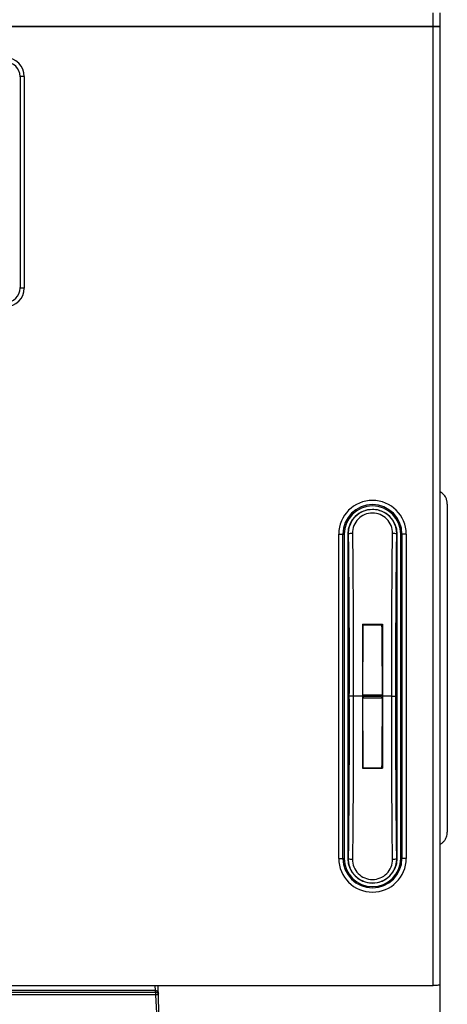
# Model space of a CAD drawing. Header units: inches. Extents: x -16 to 112, y 15 to 201.
# Tile 12 of 17: x 88 to 112, y 50 to 106. Entities that reach past the tile are written whole.
import ezdxf

# ---------------------------------------------------------------- set-up
doc = ezdxf.new("R2010")
doc.units = ezdxf.units.IN
doc.header["$MEASUREMENT"] = 0

# ---------------------------------------------------------------- blocks, each defined once
blk = doc.blocks.new('block 222')
at = {"color": 7, "lineweight": 25}
blk.add_lwpolyline([(48.423, 105.775), (111.624, 105.775)], dxfattribs=at)
blk = doc.blocks.new('block 223')
at = {"color": 7, "lineweight": 25}
blk.add_open_spline([(112.023, 105.771), (112.023, 105.771), (112.022, 105.772), (112.02, 105.772), (112.018, 105.772), (112.015, 105.772), (112.01, 105.772), (112.006, 105.772), (112.001, 105.772), (111.994, 105.773), (111.988, 105.773), (111.98, 105.773), (111.971, 105.773), (111.963, 105.773), (111.953, 105.773), (111.942, 105.773), (111.931, 105.773), (111.919, 105.774), (111.906, 105.774), (111.869, 105.774), (111.826, 105.774), (111.778, 105.774), (111.729, 105.775), (111.676, 105.775), (111.624, 105.775)], degree=3, knots=[0, 0, 0, 0, 1, 1, 1, 2, 2, 2, 3, 3, 3, 4, 4, 4, 5, 5, 5, 6, 6, 6, 7, 7, 7, 8, 8, 8, 8], dxfattribs=at)
blk = doc.blocks.new('block 234')
at = {"color": 7, "lineweight": 25}
blk.add_lwpolyline([(111.624, 105.775), (111.624, 106.543)], dxfattribs=at)
blk = doc.blocks.new('block 244')
at = {"color": 7, "lineweight": 25}
blk.add_lwpolyline([(112.023, 105.771), (112.023, 106.543)], dxfattribs=at)
blk = doc.blocks.new('block 352')
at = {"color": 7, "lineweight": 25}
blk.add_lwpolyline([(95.883, 51.08), (64.023, 51.08)], dxfattribs=at)
blk = doc.blocks.new('block 353')
at = {"color": 7, "lineweight": 25}
blk.add_lwpolyline([(95.892, 50.979), (95.883, 51.08)], dxfattribs=at)
blk = doc.blocks.new('block 354')
at = {"color": 7, "lineweight": 25}
blk.add_lwpolyline([(95.892, 50.979), (41.444, 50.979)], dxfattribs=at)
blk = doc.blocks.new('block 950')
at = {"color": 7, "lineweight": 25}
blk.add_lwpolyline([(96.023, 51.375), (96.229, 43.522)], dxfattribs=at)
blk = doc.blocks.new('block 951')
at = {"color": 7, "lineweight": 25}
blk.add_lwpolyline([(112.023, 43.522), (112.023, 51.375)], dxfattribs=at)
blk = doc.blocks.new('block 1014')
at = {"color": 7, "lineweight": 25}
blk.add_open_spline([(95.883, 51.08), (95.893, 51.079), (95.903, 51.079), (95.913, 51.077), (95.924, 51.076), (95.933, 51.073), (95.943, 51.07), (95.953, 51.066), (95.962, 51.062), (95.97, 51.057), (95.979, 51.051), (95.988, 51.045), (95.995, 51.039), (96.009, 51.027), (96.02, 51.013), (96.027, 50.998), (96.038, 50.976), (96.043, 50.954), (96.047, 50.931)], degree=3, knots=[0, 0, 0, 0, 1, 1, 1, 2, 2, 2, 3, 3, 3, 4, 4, 4, 5, 5, 5, 6, 6, 6, 6], dxfattribs=at)
blk = doc.blocks.new('block 1015')
at = {"color": 7, "lineweight": 25}
blk.add_lwpolyline([(95.883, 51.08), (95.868, 51.375)], dxfattribs=at)
blk = doc.blocks.new('block 1026')
at = {"color": 7, "lineweight": 25}
blk.add_lwpolyline([(95.892, 50.979), (95.892, 50.828)], dxfattribs=at)
blk = doc.blocks.new('block 1028')
at = {"color": 7, "lineweight": 25}
blk.add_lwpolyline([(95.892, 50.828), (41.444, 50.828)], dxfattribs=at)
blk = doc.blocks.new('block 1445')
at = {"color": 7, "lineweight": 25}
blk.add_open_spline([(87.383, 89.871), (87.971, 89.871), (88.447, 90.347), (88.447, 90.935)], degree=3, dxfattribs=at)
blk = doc.blocks.new('block 1446')
at = {"color": 7, "lineweight": 25}
blk.add_lwpolyline([(88.447, 102.935), (88.447, 90.935)], dxfattribs=at)
blk = doc.blocks.new('block 1447')
at = {"color": 7, "lineweight": 25}
blk.add_open_spline([(88.447, 102.935), (88.447, 103.522), (87.971, 103.998), (87.383, 103.998)], degree=3, dxfattribs=at)
blk = doc.blocks.new('block 1453')
at = {"color": 7, "lineweight": 25}
blk.add_lwpolyline([(110.095, 76.975), (110.095, 58.575)], dxfattribs=at)
blk = doc.blocks.new('block 1454')
at = {"color": 7, "lineweight": 25}
blk.add_open_spline([(110.095, 76.975), (110.095, 78.03), (109.239, 78.886), (108.184, 78.886), (107.128, 78.886), (106.272, 78.03), (106.272, 76.975)], degree=3, knots=[0, 0, 0, 0, 1, 1, 1, 2, 2, 2, 2], dxfattribs=at)
blk = doc.blocks.new('block 1455')
at = {"color": 7, "lineweight": 25}
blk.add_lwpolyline([(106.272, 58.575), (106.272, 76.975)], dxfattribs=at)
blk = doc.blocks.new('block 1456')
at = {"color": 7, "lineweight": 25}
blk.add_open_spline([(106.272, 58.575), (106.272, 57.519), (107.128, 56.663), (108.184, 56.663), (109.239, 56.663), (110.095, 57.519), (110.095, 58.575)], degree=3, knots=[0, 0, 0, 0, 1, 1, 1, 2, 2, 2, 2], dxfattribs=at)
blk = doc.blocks.new('block 1457')
at = {"color": 7, "lineweight": 25}
blk.add_lwpolyline([(111.624, 51.375), (111.624, 105.775)], dxfattribs=at)
blk = doc.blocks.new('block 1458')
at = {"color": 7, "lineweight": 25}
blk.add_lwpolyline([(111.624, 105.775), (48.427, 105.775)], dxfattribs=at)
blk = doc.blocks.new('block 1459')
at = {"color": 7, "lineweight": 25}
blk.add_lwpolyline([(48.427, 51.375), (111.624, 51.375)], dxfattribs=at)
blk = doc.blocks.new('block 1460')
at = {"color": 7, "lineweight": 25}
blk.add_lwpolyline([(112.023, 51.382), (112.023, 105.768)], dxfattribs=at)
blk = doc.blocks.new('block 1461')
at = {"color": 7, "lineweight": 25}
blk.add_open_spline([(112.023, 51.382), (112.023, 51.382), (112.022, 51.381), (112.02, 51.381), (112.018, 51.38), (112.015, 51.38), (112.01, 51.38), (112.006, 51.379), (112.001, 51.379), (111.994, 51.379), (111.988, 51.379), (111.98, 51.378), (111.971, 51.378), (111.963, 51.378), (111.953, 51.378), (111.942, 51.377), (111.931, 51.377), (111.919, 51.377), (111.906, 51.377), (111.869, 51.376), (111.826, 51.376), (111.778, 51.375), (111.729, 51.375), (111.676, 51.375), (111.624, 51.375)], degree=3, knots=[0, 0, 0, 0, 1, 1, 1, 2, 2, 2, 3, 3, 3, 4, 4, 4, 5, 5, 5, 6, 6, 6, 7, 7, 7, 8, 8, 8, 8], dxfattribs=at)
blk = doc.blocks.new('block 1462')
at = {"color": 7, "lineweight": 25}
blk.add_open_spline([(111.624, 105.775), (111.641, 105.775), (111.659, 105.775), (111.677, 105.775), (111.694, 105.775), (111.711, 105.774), (111.728, 105.774), (111.745, 105.774), (111.761, 105.774), (111.777, 105.774), (111.793, 105.774), (111.808, 105.774), (111.823, 105.774), (111.837, 105.774), (111.852, 105.773), (111.866, 105.773), (111.88, 105.773), (111.894, 105.773), (111.906, 105.773), (111.944, 105.772), (111.976, 105.771), (111.994, 105.77), (112.013, 105.77), (112.018, 105.769), (112.023, 105.768)], degree=3, knots=[0, 0, 0, 0, 1, 1, 1, 2, 2, 2, 3, 3, 3, 4, 4, 4, 5, 5, 5, 6, 6, 6, 7, 7, 7, 8, 8, 8, 8], dxfattribs=at)
blk = doc.blocks.new('block 1468')
at = {"color": 7, "lineweight": 25}
blk.add_lwpolyline([(88.447, 102.935), (88.207, 102.935)], dxfattribs=at)
blk = doc.blocks.new('block 1469')
at = {"color": 7, "lineweight": 25}
blk.add_open_spline([(88.207, 102.935), (88.207, 103.39), (87.838, 103.759), (87.383, 103.759)], degree=3, dxfattribs=at)
blk = doc.blocks.new('block 1470')
at = {"color": 7, "lineweight": 25}
blk.add_lwpolyline([(110.095, 58.575), (109.855, 58.575)], dxfattribs=at)
blk = doc.blocks.new('block 1471')
at = {"color": 7, "lineweight": 25}
blk.add_lwpolyline([(109.855, 76.975), (109.855, 58.575)], dxfattribs=at)
blk = doc.blocks.new('block 1472')
at = {"color": 7, "lineweight": 25}
blk.add_lwpolyline([(110.095, 76.975), (109.855, 76.975)], dxfattribs=at)
blk = doc.blocks.new('block 1476')
at = {"color": 7, "lineweight": 25}
blk.add_open_spline([(87.383, 90.111), (87.838, 90.111), (88.207, 90.48), (88.207, 90.935)], degree=3, dxfattribs=at)
blk = doc.blocks.new('block 1477')
at = {"color": 7, "lineweight": 25}
blk.add_lwpolyline([(88.447, 90.935), (88.207, 90.935)], dxfattribs=at)
blk = doc.blocks.new('block 1478')
at = {"color": 7, "lineweight": 25}
blk.add_lwpolyline([(106.272, 58.575), (106.512, 58.575)], dxfattribs=at)
blk = doc.blocks.new('block 1479')
at = {"color": 7, "lineweight": 25}
blk.add_open_spline([(106.512, 58.575), (106.512, 57.651), (107.26, 56.903), (108.184, 56.903), (109.107, 56.903), (109.855, 57.651), (109.855, 58.575)], degree=3, knots=[0, 0, 0, 0, 1, 1, 1, 2, 2, 2, 2], dxfattribs=at)
blk = doc.blocks.new('block 1480')
at = {"color": 7, "lineweight": 25}
blk.add_open_spline([(109.855, 76.975), (109.855, 77.898), (109.107, 78.647), (108.184, 78.647), (107.26, 78.647), (106.512, 77.898), (106.512, 76.975)], degree=3, knots=[0, 0, 0, 0, 1, 1, 1, 2, 2, 2, 2], dxfattribs=at)
blk = doc.blocks.new('block 1481')
at = {"color": 7, "lineweight": 25}
blk.add_lwpolyline([(106.272, 76.975), (106.512, 76.975)], dxfattribs=at)
blk = doc.blocks.new('block 1482')
at = {"color": 7, "lineweight": 25}
blk.add_lwpolyline([(106.512, 58.575), (106.512, 76.975)], dxfattribs=at)
blk = doc.blocks.new('block 1483')
at = {"color": 7, "lineweight": 25}
blk.add_lwpolyline([(88.207, 102.935), (88.207, 90.935)], dxfattribs=at)
blk = doc.blocks.new('block 1487')
at = {"color": 7, "lineweight": 25}
blk.add_lwpolyline([(109.855, 58.575), (109.783, 58.575)], dxfattribs=at)
blk = doc.blocks.new('block 1488')
at = {"color": 7, "lineweight": 25}
blk.add_lwpolyline([(109.783, 58.575), (109.783, 76.975)], dxfattribs=at)
blk = doc.blocks.new('block 1489')
at = {"color": 7, "lineweight": 25}
blk.add_lwpolyline([(109.855, 76.975), (109.783, 76.975)], dxfattribs=at)
blk = doc.blocks.new('block 1490')
at = {"color": 7, "lineweight": 25}
blk.add_lwpolyline([(106.512, 76.975), (106.583, 76.975)], dxfattribs=at)
blk = doc.blocks.new('block 1491')
at = {"color": 7, "lineweight": 25}
blk.add_lwpolyline([(106.583, 76.975), (106.583, 58.575)], dxfattribs=at)
blk = doc.blocks.new('block 1492')
at = {"color": 7, "lineweight": 25}
blk.add_lwpolyline([(106.512, 58.575), (106.583, 58.575)], dxfattribs=at)
blk = doc.blocks.new('block 1493')
at = {"color": 7, "lineweight": 25}
blk.add_open_spline([(109.783, 76.975), (109.783, 77.858), (109.067, 78.575), (108.184, 78.575), (107.3, 78.575), (106.583, 77.858), (106.583, 76.975)], degree=3, knots=[0, 0, 0, 0, 1, 1, 1, 2, 2, 2, 2], dxfattribs=at)
blk = doc.blocks.new('block 1494')
at = {"color": 7, "lineweight": 25}
blk.add_open_spline([(106.583, 58.575), (106.583, 57.691), (107.3, 56.975), (108.184, 56.975), (109.067, 56.975), (109.783, 57.691), (109.783, 58.575)], degree=3, knots=[0, 0, 0, 0, 1, 1, 1, 2, 2, 2, 2], dxfattribs=at)
blk = doc.blocks.new('block 1495')
at = {"color": 7, "lineweight": 25}
blk.add_lwpolyline([(88.207, 102.935), (88.183, 102.935)], dxfattribs=at)
blk = doc.blocks.new('block 1512')
at = {"color": 7, "lineweight": 25}
blk.add_lwpolyline([(88.207, 90.935), (88.183, 90.935)], dxfattribs=at)
blk = doc.blocks.new('block 1517')
at = {"color": 7, "lineweight": 25}
blk.add_lwpolyline([(107.617, 71.862), (107.646, 71.832)], dxfattribs=at)
blk = doc.blocks.new('block 1518')
at = {"color": 7, "lineweight": 25}
blk.add_open_spline([(107.646, 71.832), (107.631, 70.514), (107.622, 69.189), (107.617, 67.862)], degree=3, dxfattribs=at)
blk = doc.blocks.new('block 1519')
at = {"color": 7, "lineweight": 25}
blk.add_lwpolyline([(107.617, 67.862), (107.703, 67.775)], dxfattribs=at)
blk = doc.blocks.new('block 1520')
at = {"color": 7, "lineweight": 25}
blk.add_lwpolyline([(107.617, 67.688), (107.703, 67.775)], dxfattribs=at)
blk = doc.blocks.new('block 1521')
at = {"color": 7, "lineweight": 25}
blk.add_open_spline([(107.617, 67.688), (107.622, 66.36), (107.631, 65.035), (107.646, 63.717)], degree=3, dxfattribs=at)
blk = doc.blocks.new('block 1522')
at = {"color": 7, "lineweight": 25}
blk.add_lwpolyline([(107.617, 63.688), (107.646, 63.717)], dxfattribs=at)
blk = doc.blocks.new('block 1523')
at = {"color": 7, "lineweight": 25}
blk.add_open_spline([(107.616, 67.775), (107.615, 67.58), (107.615, 67.385), (107.614, 67.191), (107.614, 66.996), (107.613, 66.802), (107.613, 66.607), (107.613, 66.412), (107.613, 66.218), (107.612, 66.023), (107.612, 65.829), (107.612, 65.634), (107.613, 65.439), (107.613, 65.245), (107.613, 65.05), (107.613, 64.855), (107.614, 64.661), (107.614, 64.466), (107.614, 64.272), (107.615, 64.077), (107.616, 63.882), (107.617, 63.688)], degree=3, knots=[0, 0, 0, 0, 1, 1, 1, 2, 2, 2, 3, 3, 3, 4, 4, 4, 5, 5, 5, 6, 6, 6, 7, 7, 7, 7], dxfattribs=at)
blk = doc.blocks.new('block 1524')
at = {"color": 7, "lineweight": 25}
blk.add_open_spline([(107.617, 71.862), (107.616, 71.667), (107.615, 71.473), (107.614, 71.278), (107.614, 71.083), (107.614, 70.889), (107.613, 70.694), (107.613, 70.499), (107.613, 70.305), (107.613, 70.11), (107.612, 69.915), (107.612, 69.721), (107.612, 69.526), (107.613, 69.332), (107.613, 69.137), (107.613, 68.943), (107.613, 68.748), (107.614, 68.553), (107.614, 68.359), (107.615, 68.164), (107.615, 67.969), (107.616, 67.775)], degree=3, knots=[0, 0, 0, 0, 1, 1, 1, 2, 2, 2, 3, 3, 3, 4, 4, 4, 5, 5, 5, 6, 6, 6, 7, 7, 7, 7], dxfattribs=at)
blk = doc.blocks.new('block 1525')
at = {"color": 7, "lineweight": 25}
blk.add_open_spline([(108.751, 71.862), (108.751, 71.667), (108.752, 71.473), (108.752, 71.278), (108.753, 71.084), (108.753, 70.889), (108.754, 70.694), (108.754, 70.5), (108.754, 70.305), (108.754, 70.11), (108.754, 69.915), (108.754, 69.721), (108.754, 69.526), (108.754, 69.332), (108.754, 69.137), (108.754, 68.942), (108.753, 68.748), (108.753, 68.553), (108.753, 68.358), (108.752, 68.164), (108.751, 67.969), (108.751, 67.775)], degree=3, knots=[0, 0, 0, 0, 1, 1, 1, 2, 2, 2, 3, 3, 3, 4, 4, 4, 5, 5, 5, 6, 6, 6, 7, 7, 7, 7], dxfattribs=at)
blk = doc.blocks.new('block 1526')
at = {"color": 7, "lineweight": 25}
blk.add_lwpolyline([(107.617, 71.862), (108.751, 71.862)], dxfattribs=at)
blk = doc.blocks.new('block 1527')
at = {"color": 7, "lineweight": 25}
blk.add_lwpolyline([(107.616, 67.775), (107.091, 67.775)], dxfattribs=at)
blk = doc.blocks.new('block 1528')
at = {"color": 7, "lineweight": 25}
blk.add_open_spline([(107.047, 77.011), (107.087, 73.958), (107.102, 70.86), (107.091, 67.775)], degree=3, dxfattribs=at)
blk = doc.blocks.new('block 1529')
at = {"color": 7, "lineweight": 25}
blk.add_open_spline([(109.32, 77.011), (109.322, 77.164), (109.294, 77.314), (109.237, 77.455), (109.181, 77.596), (109.097, 77.724), (108.99, 77.832), (108.885, 77.939), (108.758, 78.025), (108.62, 78.083), (108.482, 78.14), (108.333, 78.17), (108.184, 78.17), (108.034, 78.17), (107.885, 78.14), (107.747, 78.082), (107.609, 78.025), (107.482, 77.939), (107.376, 77.832), (107.271, 77.724), (107.186, 77.596), (107.129, 77.455), (107.073, 77.314), (107.045, 77.164), (107.047, 77.011)], degree=3, knots=[0, 0, 0, 0, 1, 1, 1, 2, 2, 2, 3, 3, 3, 4, 4, 4, 5, 5, 5, 6, 6, 6, 7, 7, 7, 8, 8, 8, 8], dxfattribs=at)
blk = doc.blocks.new('block 1530')
at = {"color": 7, "lineweight": 25}
blk.add_open_spline([(109.276, 67.775), (109.265, 70.86), (109.28, 73.958), (109.32, 77.011)], degree=3, dxfattribs=at)
blk = doc.blocks.new('block 1531')
at = {"color": 7, "lineweight": 25}
blk.add_lwpolyline([(109.276, 67.775), (108.751, 67.775)], dxfattribs=at)
blk = doc.blocks.new('block 1532')
at = {"color": 7, "lineweight": 25}
blk.add_open_spline([(107.047, 58.538), (107.045, 58.385), (107.073, 58.235), (107.129, 58.094), (107.186, 57.954), (107.271, 57.825), (107.376, 57.717), (107.482, 57.61), (107.609, 57.524), (107.747, 57.467), (107.885, 57.409), (108.034, 57.379), (108.184, 57.379), (108.333, 57.379), (108.482, 57.409), (108.62, 57.467), (108.758, 57.524), (108.885, 57.61), (108.991, 57.717), (109.097, 57.825), (109.181, 57.954), (109.237, 58.095), (109.294, 58.235), (109.322, 58.385), (109.32, 58.538)], degree=3, knots=[0, 0, 0, 0, 1, 1, 1, 2, 2, 2, 3, 3, 3, 4, 4, 4, 5, 5, 5, 6, 6, 6, 7, 7, 7, 8, 8, 8, 8], dxfattribs=at)
blk = doc.blocks.new('block 1533')
at = {"color": 7, "lineweight": 25}
blk.add_open_spline([(107.091, 67.775), (107.102, 64.689), (107.087, 61.591), (107.047, 58.538)], degree=3, dxfattribs=at)
blk = doc.blocks.new('block 1534')
at = {"color": 7, "lineweight": 25}
blk.add_lwpolyline([(107.617, 63.688), (108.751, 63.688)], dxfattribs=at)
blk = doc.blocks.new('block 1535')
at = {"color": 7, "lineweight": 25}
blk.add_open_spline([(108.751, 67.775), (108.751, 67.58), (108.752, 67.386), (108.753, 67.191), (108.753, 66.996), (108.753, 66.802), (108.754, 66.607), (108.754, 66.412), (108.754, 66.218), (108.754, 66.023), (108.754, 65.829), (108.754, 65.634), (108.754, 65.439), (108.754, 65.245), (108.754, 65.05), (108.754, 64.855), (108.753, 64.661), (108.753, 64.466), (108.752, 64.271), (108.752, 64.077), (108.751, 63.882), (108.751, 63.688)], degree=3, knots=[0, 0, 0, 0, 1, 1, 1, 2, 2, 2, 3, 3, 3, 4, 4, 4, 5, 5, 5, 6, 6, 6, 7, 7, 7, 7], dxfattribs=at)
blk = doc.blocks.new('block 1536')
at = {"color": 7, "lineweight": 25}
blk.add_open_spline([(109.32, 58.538), (109.28, 61.591), (109.265, 64.689), (109.276, 67.775)], degree=3, dxfattribs=at)
blk = doc.blocks.new('block 1537')
at = {"color": 7, "lineweight": 25}
blk.add_open_spline([(106.808, 58.575), (106.883, 58.544), (106.965, 58.531), (107.047, 58.538)], degree=3, dxfattribs=at)
blk = doc.blocks.new('block 1538')
at = {"color": 7, "lineweight": 25}
blk.add_open_spline([(106.852, 67.775), (106.857, 66.238), (106.857, 64.698), (106.849, 63.162), (106.842, 61.627), (106.828, 60.096), (106.808, 58.575)], degree=3, knots=[0, 0, 0, 0, 1, 1, 1, 2, 2, 2, 2], dxfattribs=at)
blk = doc.blocks.new('block 1539')
at = {"color": 7, "lineweight": 25}
blk.add_lwpolyline([(106.852, 67.775), (106.852, 67.775)], dxfattribs=at)
blk = doc.blocks.new('block 1540')
at = {"color": 7, "lineweight": 25}
blk.add_open_spline([(107.091, 67.775), (107.031, 67.775), (106.972, 67.775), (106.929, 67.775), (106.885, 67.775), (106.857, 67.775), (106.852, 67.775)], degree=3, knots=[0, 0, 0, 0, 1, 1, 1, 2, 2, 2, 2], dxfattribs=at)
blk = doc.blocks.new('block 1541')
at = {"color": 7, "lineweight": 25}
blk.add_open_spline([(109.56, 76.975), (109.484, 77.006), (109.402, 77.018), (109.32, 77.011)], degree=3, dxfattribs=at)
blk = doc.blocks.new('block 1542')
at = {"color": 7, "lineweight": 25}
blk.add_open_spline([(109.515, 67.775), (109.51, 69.312), (109.511, 70.851), (109.518, 72.387), (109.525, 73.923), (109.539, 75.453), (109.56, 76.975)], degree=3, knots=[0, 0, 0, 0, 1, 1, 1, 2, 2, 2, 2], dxfattribs=at)
blk = doc.blocks.new('block 1543')
at = {"color": 7, "lineweight": 25}
blk.add_open_spline([(109.276, 67.775), (109.336, 67.775), (109.395, 67.775), (109.438, 67.775), (109.482, 67.775), (109.51, 67.775), (109.515, 67.775)], degree=3, knots=[0, 0, 0, 0, 1, 1, 1, 2, 2, 2, 2], dxfattribs=at)
blk = doc.blocks.new('block 1544')
at = {"color": 7, "lineweight": 25}
blk.add_open_spline([(106.808, 76.975), (106.828, 75.453), (106.842, 73.923), (106.849, 72.387), (106.857, 70.851), (106.857, 69.312), (106.852, 67.775)], degree=3, knots=[0, 0, 0, 0, 1, 1, 1, 2, 2, 2, 2], dxfattribs=at)
blk = doc.blocks.new('block 1545')
at = {"color": 7, "lineweight": 25}
blk.add_open_spline([(107.047, 77.011), (106.965, 77.018), (106.883, 77.006), (106.808, 76.975)], degree=3, dxfattribs=at)
blk = doc.blocks.new('block 1546')
at = {"color": 7, "lineweight": 25}
blk.add_open_spline([(109.32, 58.538), (109.402, 58.531), (109.484, 58.544), (109.56, 58.575)], degree=3, dxfattribs=at)
blk = doc.blocks.new('block 1547')
at = {"color": 7, "lineweight": 25}
blk.add_open_spline([(109.56, 58.575), (109.539, 60.096), (109.525, 61.627), (109.518, 63.162), (109.511, 64.699), (109.51, 66.238), (109.515, 67.775)], degree=3, knots=[0, 0, 0, 0, 1, 1, 1, 2, 2, 2, 2], dxfattribs=at)
blk = doc.blocks.new('block 1548')
at = {"color": 7, "lineweight": 25}
blk.add_lwpolyline([(108.751, 63.688), (108.721, 63.717)], dxfattribs=at)
blk = doc.blocks.new('block 1549')
at = {"color": 7, "lineweight": 25}
blk.add_open_spline([(108.721, 63.717), (108.735, 65.035), (108.745, 66.36), (108.751, 67.688)], degree=3, dxfattribs=at)
blk = doc.blocks.new('block 1550')
at = {"color": 7, "lineweight": 25}
blk.add_lwpolyline([(108.751, 67.688), (108.663, 67.775)], dxfattribs=at)
blk = doc.blocks.new('block 1551')
at = {"color": 7, "lineweight": 25}
blk.add_lwpolyline([(108.751, 67.862), (108.663, 67.775)], dxfattribs=at)
blk = doc.blocks.new('block 1552')
at = {"color": 7, "lineweight": 25}
blk.add_open_spline([(108.751, 67.862), (108.745, 69.189), (108.735, 70.514), (108.721, 71.832)], degree=3, dxfattribs=at)
blk = doc.blocks.new('block 1553')
at = {"color": 7, "lineweight": 25}
blk.add_lwpolyline([(108.751, 71.862), (108.721, 71.832)], dxfattribs=at)
blk = doc.blocks.new('block 1554')
at = {"color": 7, "lineweight": 25}
blk.add_lwpolyline([(107.646, 71.832), (108.721, 71.832)], dxfattribs=at)
blk = doc.blocks.new('block 1555')
at = {"color": 7, "lineweight": 25}
blk.add_lwpolyline([(107.617, 67.862), (108.751, 67.862)], dxfattribs=at)
blk = doc.blocks.new('block 1556')
at = {"color": 7, "lineweight": 25}
blk.add_lwpolyline([(107.703, 67.775), (108.663, 67.775)], dxfattribs=at)
blk = doc.blocks.new('block 1557')
at = {"color": 7, "lineweight": 25}
blk.add_lwpolyline([(107.617, 67.688), (108.751, 67.688)], dxfattribs=at)
blk = doc.blocks.new('block 1558')
at = {"color": 7, "lineweight": 25}
blk.add_lwpolyline([(107.646, 63.717), (108.721, 63.717)], dxfattribs=at)
blk = doc.blocks.new('block 1559')
at = {"color": 7, "lineweight": 25}
blk.add_lwpolyline([(109.583, 58.575), (109.56, 58.575)], dxfattribs=at)
blk = doc.blocks.new('block 1560')
at = {"color": 7, "lineweight": 25}
blk.add_lwpolyline([(109.583, 76.975), (109.56, 76.975)], dxfattribs=at)
blk = doc.blocks.new('block 1561')
at = {"color": 7, "lineweight": 25}
blk.add_lwpolyline([(109.583, 58.575), (109.583, 76.975)], dxfattribs=at)
blk = doc.blocks.new('block 1562')
at = {"color": 7, "lineweight": 25}
blk.add_lwpolyline([(106.783, 76.975), (106.808, 76.975)], dxfattribs=at)
blk = doc.blocks.new('block 1563')
at = {"color": 7, "lineweight": 25}
blk.add_lwpolyline([(106.783, 58.575), (106.808, 58.575)], dxfattribs=at)
blk = doc.blocks.new('block 1564')
at = {"color": 7, "lineweight": 25}
blk.add_lwpolyline([(106.783, 76.975), (106.783, 58.575)], dxfattribs=at)
blk = doc.blocks.new('block 1565')
at = {"color": 7, "lineweight": 25}
blk.add_open_spline([(109.458, 77.509), (109.446, 77.537), (109.434, 77.566), (109.42, 77.593), (109.407, 77.621), (109.393, 77.648), (109.378, 77.674), (109.362, 77.701), (109.347, 77.727), (109.33, 77.752), (109.313, 77.777), (109.296, 77.802), (109.277, 77.826), (109.259, 77.85), (109.24, 77.873), (109.22, 77.896), (109.2, 77.918), (109.18, 77.94), (109.159, 77.962), (109.069, 78.052), (108.966, 78.13), (108.854, 78.192), (108.749, 78.251), (108.636, 78.296), (108.519, 78.326), (108.41, 78.353), (108.297, 78.367), (108.184, 78.367), (108.011, 78.367), (107.839, 78.335), (107.678, 78.271), (107.502, 78.202), (107.341, 78.095), (107.208, 77.962), (107.171, 77.924), (107.136, 77.884), (107.103, 77.843), (107.065, 77.795), (107.031, 77.745), (107, 77.693), (106.966, 77.634), (106.937, 77.571), (106.909, 77.509)], degree=3, knots=[0, 0, 0, 0, 1, 1, 1, 2, 2, 2, 3, 3, 3, 4, 4, 4, 5, 5, 5, 6, 6, 6, 7, 7, 7, 8, 8, 8, 9, 9, 9, 10, 10, 10, 11, 11, 11, 12, 12, 12, 13, 13, 13, 14, 14, 14, 14], dxfattribs=at)
blk = doc.blocks.new('block 1566')
at = {"color": 7, "lineweight": 25}
blk.add_open_spline([(106.909, 58.04), (106.921, 58.012), (106.933, 57.984), (106.946, 57.956), (106.96, 57.929), (106.974, 57.902), (106.989, 57.875), (107.004, 57.849), (107.021, 57.823), (107.037, 57.798), (107.054, 57.773), (107.072, 57.748), (107.09, 57.724), (107.108, 57.7), (107.127, 57.676), (107.147, 57.654), (107.167, 57.631), (107.187, 57.609), (107.208, 57.588), (107.298, 57.498), (107.401, 57.419), (107.512, 57.357), (107.618, 57.298), (107.731, 57.253), (107.847, 57.224), (107.957, 57.196), (108.07, 57.182), (108.184, 57.182), (108.355, 57.182), (108.528, 57.215), (108.689, 57.278), (108.865, 57.348), (109.026, 57.455), (109.159, 57.588), (109.196, 57.625), (109.231, 57.665), (109.264, 57.707), (109.302, 57.754), (109.337, 57.804), (109.367, 57.857), (109.401, 57.916), (109.43, 57.978), (109.458, 58.04)], degree=3, knots=[0, 0, 0, 0, 1, 1, 1, 2, 2, 2, 3, 3, 3, 4, 4, 4, 5, 5, 5, 6, 6, 6, 7, 7, 7, 8, 8, 8, 9, 9, 9, 10, 10, 10, 11, 11, 11, 12, 12, 12, 13, 13, 13, 14, 14, 14, 14], dxfattribs=at)
blk = doc.blocks.new('block 1567')
at = {"color": 7, "lineweight": 25}
blk.add_open_spline([(106.783, 58.575), (106.783, 57.801), (107.41, 57.175), (108.184, 57.175), (108.957, 57.175), (109.583, 57.801), (109.583, 58.575)], degree=3, knots=[0, 0, 0, 0, 1, 1, 1, 2, 2, 2, 2], dxfattribs=at)
blk = doc.blocks.new('block 1568')
at = {"color": 7, "lineweight": 25}
blk.add_open_spline([(109.583, 76.975), (109.583, 77.748), (108.957, 78.375), (108.184, 78.375), (107.41, 78.375), (106.783, 77.748), (106.783, 76.975)], degree=3, knots=[0, 0, 0, 0, 1, 1, 1, 2, 2, 2, 2], dxfattribs=at)
blk = doc.blocks.new('block 1575')
at = {"color": 7, "lineweight": 25}
blk.add_lwpolyline([(112.423, 78.682), (112.423, 60.068)], dxfattribs=at)
blk = doc.blocks.new('block 1576')
at = {"color": 7, "lineweight": 25}
blk.add_open_spline([(112.423, 78.682), (112.423, 78.71), (112.422, 78.738), (112.419, 78.766), (112.417, 78.794), (112.412, 78.821), (112.406, 78.848), (112.4, 78.875), (112.393, 78.902), (112.385, 78.928), (112.376, 78.955), (112.366, 78.981), (112.355, 79.006), (112.343, 79.032), (112.33, 79.057), (112.316, 79.082), (112.293, 79.122), (112.266, 79.161), (112.236, 79.197), (112.207, 79.232), (112.174, 79.265), (112.139, 79.294), (112.103, 79.324), (112.063, 79.349), (112.023, 79.375)], degree=3, knots=[0, 0, 0, 0, 1, 1, 1, 2, 2, 2, 3, 3, 3, 4, 4, 4, 5, 5, 5, 6, 6, 6, 7, 7, 7, 8, 8, 8, 8], dxfattribs=at)
blk = doc.blocks.new('block 1577')
at = {"color": 7, "lineweight": 25}
blk.add_open_spline([(112.023, 59.375), (112.048, 59.389), (112.071, 59.404), (112.094, 59.421), (112.117, 59.437), (112.138, 59.454), (112.159, 59.473), (112.18, 59.491), (112.199, 59.511), (112.217, 59.531), (112.236, 59.552), (112.254, 59.574), (112.27, 59.596), (112.287, 59.619), (112.302, 59.643), (112.316, 59.667), (112.34, 59.708), (112.36, 59.75), (112.376, 59.794), (112.392, 59.837), (112.404, 59.882), (112.411, 59.927), (112.419, 59.974), (112.421, 60.02), (112.423, 60.068)], degree=3, knots=[0, 0, 0, 0, 1, 1, 1, 2, 2, 2, 3, 3, 3, 4, 4, 4, 5, 5, 5, 6, 6, 6, 7, 7, 7, 8, 8, 8, 8], dxfattribs=at)
blk = doc.blocks.new('block 1637')
at = {"color": 253, "lineweight": 25}
blk.add_open_spline([(96.036, 50.889), (96.009, 50.944), (95.953, 50.979), (95.892, 50.979)], degree=3, dxfattribs=at)
blk = doc.blocks.new('block 1638')
at = {"color": 253, "lineweight": 25}
blk.add_open_spline([(96.039, 50.83), (95.99, 50.831), (95.941, 50.831), (95.892, 50.828)], degree=3, dxfattribs=at)
blk = doc.blocks.new('block 1639')
at = {"color": 253, "lineweight": 25}
blk.add_lwpolyline([(95.892, 50.828), (96.183, 45.281)], dxfattribs=at)
blk = doc.blocks.new('block 1648')
at = {"color": 253, "lineweight": 25}
blk.add_open_spline([(109.56, 76.975), (109.559, 77.005), (109.559, 77.036), (109.557, 77.066), (109.556, 77.096), (109.553, 77.127), (109.549, 77.157), (109.546, 77.187), (109.541, 77.217), (109.535, 77.247), (109.53, 77.277), (109.523, 77.307), (109.515, 77.336), (109.508, 77.366), (109.499, 77.395), (109.49, 77.424), (109.48, 77.452), (109.469, 77.481), (109.458, 77.509)], degree=3, knots=[0, 0, 0, 0, 1, 1, 1, 2, 2, 2, 3, 3, 3, 4, 4, 4, 5, 5, 5, 6, 6, 6, 6], dxfattribs=at)
blk = doc.blocks.new('block 1649')
at = {"color": 253, "lineweight": 25}
blk.add_open_spline([(106.909, 77.509), (106.898, 77.481), (106.887, 77.452), (106.878, 77.423), (106.868, 77.395), (106.859, 77.365), (106.852, 77.336), (106.844, 77.307), (106.837, 77.277), (106.832, 77.247), (106.826, 77.217), (106.821, 77.187), (106.818, 77.157), (106.814, 77.126), (106.811, 77.096), (106.81, 77.066), (106.808, 77.035), (106.808, 77.005), (106.808, 76.975)], degree=3, knots=[0, 0, 0, 0, 1, 1, 1, 2, 2, 2, 3, 3, 3, 4, 4, 4, 5, 5, 5, 6, 6, 6, 6], dxfattribs=at)
blk = doc.blocks.new('block 1650')
at = {"color": 253, "lineweight": 25}
blk.add_open_spline([(106.808, 58.575), (106.808, 58.544), (106.808, 58.514), (106.81, 58.483), (106.811, 58.453), (106.814, 58.423), (106.818, 58.392), (106.821, 58.362), (106.826, 58.332), (106.832, 58.302), (106.837, 58.272), (106.844, 58.243), (106.852, 58.213), (106.859, 58.184), (106.868, 58.155), (106.878, 58.126), (106.887, 58.097), (106.898, 58.069), (106.909, 58.04)], degree=3, knots=[0, 0, 0, 0, 1, 1, 1, 2, 2, 2, 3, 3, 3, 4, 4, 4, 5, 5, 5, 6, 6, 6, 6], dxfattribs=at)
blk = doc.blocks.new('block 1651')
at = {"color": 253, "lineweight": 25}
blk.add_open_spline([(109.458, 58.04), (109.469, 58.069), (109.48, 58.097), (109.49, 58.126), (109.499, 58.155), (109.508, 58.184), (109.515, 58.214), (109.523, 58.243), (109.53, 58.273), (109.535, 58.302), (109.541, 58.332), (109.546, 58.363), (109.549, 58.393), (109.553, 58.423), (109.556, 58.453), (109.557, 58.484), (109.559, 58.514), (109.559, 58.544), (109.56, 58.575)], degree=3, knots=[0, 0, 0, 0, 1, 1, 1, 2, 2, 2, 3, 3, 3, 4, 4, 4, 5, 5, 5, 6, 6, 6, 6], dxfattribs=at)

msp = doc.modelspace()

# ---------------------------------------------------------------- block references
for name in ['block 234', 'block 244', 'block 222', 'block 1458', 'block 223', 'block 1457', 'block 1462', 'block 1460', 'block 1447', 'block 1469', 'block 1495', 'block 1468', 'block 1483', 'block 1446', 'block 1445', 'block 1476', 'block 1512', 'block 1477', 'block 1576', 'block 1454', 'block 1480', 'block 1493', 'block 1568', 'block 1565', 'block 1575', 'block 1529', 'block 1649', 'block 1648', 'block 1455', 'block 1481', 'block 1482', 'block 1490', 'block 1491', 'block 1562', 'block 1564', 'block 1545', 'block 1544', 'block 1528', 'block 1530', 'block 1541', 'block 1542', 'block 1560', 'block 1561', 'block 1488', 'block 1489', 'block 1471', 'block 1472', 'block 1453', 'block 1524', 'block 1517', 'block 1526', 'block 1518', 'block 1554', 'block 1553', 'block 1552', 'block 1525', 'block 1538', 'block 1539', 'block 1540', 'block 1533', 'block 1527', 'block 1523', 'block 1519', 'block 1555', 'block 1520', 'block 1521', 'block 1557', 'block 1556', 'block 1551', 'block 1550', 'block 1549', 'block 1531', 'block 1535', 'block 1536', 'block 1543', 'block 1547', 'block 1522', 'block 1534', 'block 1558', 'block 1548', 'block 1577', 'block 1456', 'block 1478', 'block 1479', 'block 1492', 'block 1494', 'block 1563', 'block 1567', 'block 1537', 'block 1650', 'block 1532', 'block 1546', 'block 1651', 'block 1559', 'block 1487', 'block 1470', 'block 1566', 'block 354', 'block 1459', 'block 352', 'block 1015', 'block 353', 'block 1014', 'block 1026', 'block 1637', 'block 950', 'block 1461', 'block 951', 'block 1028', 'block 1638', 'block 1639']:
    msp.add_blockref(name, (0, 0))

doc.saveas('drawing.dxf')
